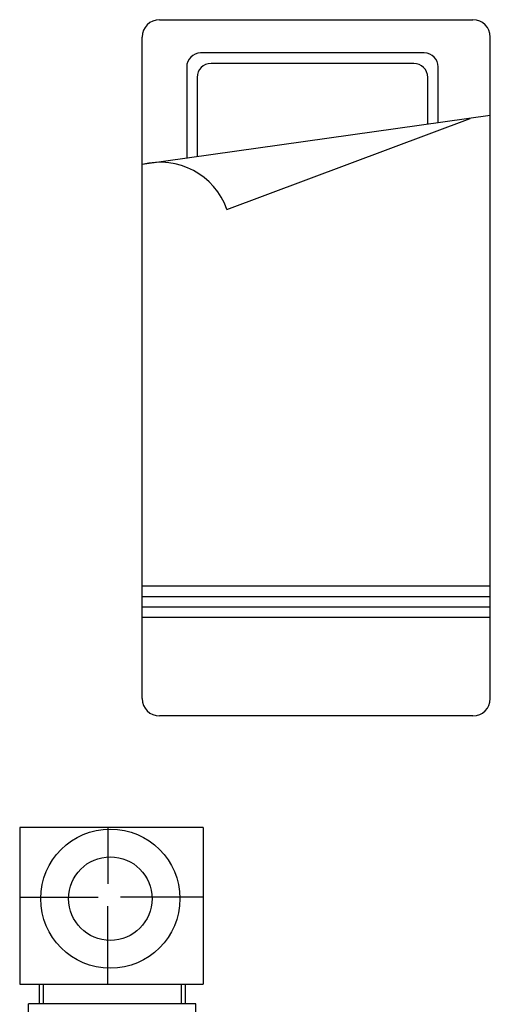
# Model space of a CAD drawing. Header units: inches. Extents: x 100794 to 106273, y 288 to 2276.
# Tile 24 of 149: x 102170 to 102242, y 735 to 886. Entities that reach past the tile are written whole.
import ezdxf

# ---------------------------------------------------------------- set-up
doc = ezdxf.new("R2010")
doc.units = ezdxf.units.IN
doc.header["$MEASUREMENT"] = 0
doc.layers.get('0').update_dxf_attribs({"linetype": 'CONTINUOUS'})

msp = doc.modelspace()

# ---------------------------------------------------------------- linework, layer by layer
at = {"color": 7}
for p, q in [((102191.85833, 885.81359), (102239.73246, 885.81359)), ((102189.19866, 782.0863), (102189.19866, 883.15391)), ((102242.39214, 782.0863), (102242.39214, 883.15391)), ((102232.29875, 880.72855), (102198.12671, 880.72855)), ((102195.99897, 878.60081), (102195.99897, 864.6299)), ((102230.70295, 879.13274), (102199.72252, 879.13274)), ((102234.42649, 870.04634), (102234.42649, 878.60081)), ((102197.59478, 877.005), (102197.59478, 864.85483)), ((102232.83068, 869.82141), (102232.83068, 877.005)), ((102242.39214, 871.16912), (102189.19866, 863.67138)), ((102202.15482, 856.78863), (102239.31964, 870.73604)), ((102189.19866, 799.2888), (102242.39214, 799.2888)), ((102189.19866, 797.693), (102242.39214, 797.693)), ((102189.19866, 796.09719), (102242.39214, 796.09719)), ((102189.19866, 794.50139), (102242.39214, 794.50139)), ((102239.73246, 779.42663), (102191.85833, 779.42663)), ((102170.47573, 762.39893), (102170.47573, 738.46186)), ((102198.49936, 762.39893), (102170.47573, 762.39893)), ((102183.95631, 762.39893), (102183.95631, 753.76276)), ((102198.49936, 762.39893), (102198.49936, 738.46186)), ((102170.47573, 751.74795), (102182.4807, 751.74795)), ((102198.49936, 751.74795), (102185.88159, 751.74795)), ((102183.95631, 738.46186), (102183.95631, 750.36186)), ((102170.47573, 738.46186), (102198.49936, 738.46186)), ((102173.43061, 738.46186), (102173.43061, 735.42697)), ((102174.06893, 738.46186), (102174.06893, 735.42697)), ((102195.13355, 738.46186), (102195.13355, 735.42697)), ((102195.77187, 738.46186), (102195.77187, 735.42697)), ((102197.36768, 735.42697), (102171.83481, 735.42697)), ((102171.83481, 734.15033), (102171.83481, 735.42697)), ((102197.36768, 734.15033), (102197.36768, 735.42697))]:
    msp.add_line(p, q, dxfattribs=at)
for radius in [10.6387, 6.38322]:
    msp.add_circle((102184.32736, 751.51679), radius, dxfattribs=at)
for centre, radius, start, end in [((102191.85833, 883.15391), 2.65967, 90, 180), ((102239.73246, 883.15391), 2.65967, 0, 90), ((102198.12671, 878.60081), 2.12774, 90, 180), ((102232.29875, 878.60081), 2.12774, 0, 90), ((102199.72252, 877.005), 2.12774, 90, 180), ((102230.70295, 877.005), 2.12774, 0, 90), ((102191.9528, 853.22003), 10.80815, 19.2795078, 104.7629902), ((102191.85833, 782.0863), 2.65967, 180, 270), ((102239.73246, 782.0863), 2.65967, 270, 0)]:
    msp.add_arc(centre, radius, start, end, dxfattribs=at)

doc.saveas('drawing.dxf')
